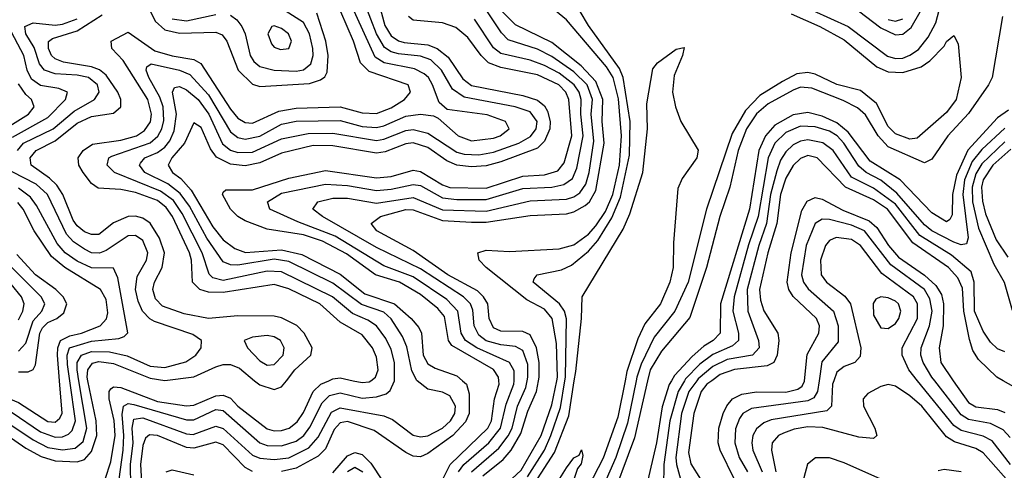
# Model space of a CAD drawing. Header units: inches. Extents: x 990535 to 1117859, y 769386 to 892122.
# Tile 175 of 256: x 1024153 to 1026848, y 859755 to 860988. Entities that reach past the tile are written whole.
import ezdxf

# ---------------------------------------------------------------- set-up
doc = ezdxf.new("R2010")
doc.units = ezdxf.units.IN
doc.header["$MEASUREMENT"] = 0
doc.layers.add('B0825', color=7, linetype='Continuous')
doc.layers.add('B0826', color=7, linetype='Continuous')

msp = doc.modelspace()

# ---------------------------------------------------------------- linework, layer by layer
at = {"layer": 'B0825', "color": 5}
for points, elevation in [([(1023974.8, 860000), (1024017.5, 859957.5), (1024132.7, 859912.7), (1024210, 859860.1), (1024250, 859845.7), (1024270, 859846.3), (1024286.8, 859853.2), (1024296.8, 859863.2), (1024305.5, 859890), (1024290.1, 860000)], 2560), ([(1024024.8, 860000), (1024030, 859993.7), (1024044.1, 859984.1), (1024150, 859939.8), (1024230, 859888), (1024250, 859886.6), (1024263.1, 859896.9), (1024269.3, 859910.7), (1024262.3, 860000)], 2580), ([(1024110, 859857.3), (1024170, 859815.1), (1024212, 859792), (1024250, 859780.8), (1024310, 859777.3), (1024330, 859784.3), (1024350, 859805.6), (1024363.8, 859850), (1024362.6, 859890), (1024339.6, 860000)], 2520), ([(1024110, 859891.4), (1024190, 859837.6), (1024230, 859817.3), (1024270, 859810.4), (1024304.9, 859815.1), (1024326.4, 859833.6), (1024336.4, 859870), (1024315.1, 860000)], 2540), ([(1024386.8, 859730), (1024402.3, 859777.7), (1024414, 859850), (1024411.2, 859891.2), (1024397.8, 859950), (1024398.1, 859970), (1024402.6, 859977.4), (1024410, 859983.1), (1024430, 859981.2), (1024530, 859942.5), (1024610, 859931.3), (1024630, 859932.5), (1024690, 859958.3), (1024710, 859960), (1024730, 859951.8), (1024750.2, 859930.2), (1024830, 859868.5), (1024850, 859862.3), (1024870, 859863.4), (1024890.4, 859869.6), (1024912.9, 859887.1), (1024930, 859912.4), (1024956.3, 859970), (1024976.9, 859990), (1024999.3, 860000)], 2480), ([(1024425.3, 859730), (1024435.8, 859810), (1024438, 859850), (1024433.1, 859906.9), (1024437.5, 859930), (1024450, 859937.6), (1024465.2, 859934.8), (1024610, 859892.4), (1024630, 859892.3), (1024690, 859921.1), (1024710, 859918.1), (1024810, 859829.4), (1024830, 859822.2), (1024870, 859821.7), (1024910, 859834.6), (1024930.5, 859849.5), (1024947.2, 859872.8), (1024980.7, 859939.3), (1025000.9, 859959.1), (1025030, 859966.7), (1025090, 859951.9), (1025130, 859955.5), (1025155.7, 859964.3), (1025166.9, 859973.1), (1025178.6, 860000)], 2460), ([(1024456.8, 859710), (1024456.7, 859770), (1024463.7, 859830), (1024461.1, 859870), (1024465.7, 859894.3), (1024490, 859897.8), (1024610, 859854), (1024627.8, 859852.2), (1024690, 859875.7), (1024710, 859868.8), (1024790, 859796.1), (1024810, 859787.5), (1024850, 859784.2), (1024890, 859789), (1024944.2, 859815.8), (1024970, 859845.1), (1025006.7, 859913.3), (1025030, 859925.6), (1025150, 859903.9), (1025173.6, 859893.6), (1025230, 859850.7), (1025250, 859846.4), (1025270, 859848.8), (1025309.9, 859870), (1025332, 859890), (1025343.8, 859910), (1025345.9, 859930), (1025330, 859958.2), (1025310, 859968.8), (1025270, 859976.8), (1025240.8, 860000)], 2440), ([(1024796, 860000), (1024810, 859988.5), (1024850, 859975.4), (1024870, 859983.4), (1024883, 860000)], 2520), ([(1025364.7, 860000), (1025375.7, 859990), (1025383.5, 859963.5), (1025383.1, 859910), (1025372.9, 859887.1), (1025338.3, 859850), (1025270, 859800.3), (1025250, 859791.6), (1025230, 859793.2), (1025210, 859803), (1025123.4, 859863.4), (1025050, 859888.1), (1025030, 859884.5), (1025014, 859866), (1024990, 859813.7), (1024970, 859793.3), (1024910, 859760.7), (1024870, 859751.1)], 2420), ([(1025065.6, 860000), (1025090, 859994.6), (1025110, 859996.6), (1025114.4, 860000)], 2480), ([(1025304.3, 859715.7), (1025330.9, 859770), (1025434.4, 859870), (1025444.5, 859890), (1025452.9, 859950), (1025465.6, 859990), (1025464.8, 860000)], 2380), ([(1025354, 859750), (1025368.8, 859770), (1025437.3, 859830), (1025468.8, 859870), (1025484.3, 859935.7), (1025506, 859990), (1025506.2, 860000)], 2360), ([(1025389.6, 859750.4), (1025464.7, 859815.3), (1025490, 859849), (1025500.7, 859870), (1025516.1, 859930), (1025538.4, 859981.6), (1025542.1, 860000)], 2340), ([(1025420.4, 859739.6), (1025476, 859784), (1025498.5, 859810), (1025524.8, 859855.2), (1025543.8, 859916.2), (1025568, 859970), (1025573.3, 860000)], 2320), ([(1025473.9, 859706.1), (1025525.3, 859754.7), (1025580.2, 859850), (1025610, 859934), (1025623.3, 860000)], 2280), ([(1025543.3, 859736.7), (1025589.7, 859810), (1025607.2, 859850), (1025633.3, 859926.7), (1025645.3, 860000)], 2260), ([(1025562, 859718), (1025616.7, 859803.3), (1025656.2, 859903.8), (1025671.1, 860000)], 2240), ([(1025810.2, 860000), (1025790, 859899.9), (1025750, 859788.2), (1025641.8, 859578.2)], 2240), ([(1025840.3, 860000), (1025816.7, 859883.3), (1025785.1, 859790), (1025679.9, 859550)], 2260), ([(1025871.8, 860000), (1025836.2, 859843.8), (1025764.2, 859650)], 2280), ([(1025936.8, 860000), (1025930.5, 859989.5), (1025911.9, 859928.1), (1025896.4, 859830), (1025868.4, 859711.6)], 2320), ([(1025972.6, 860000), (1025955.1, 859970), (1025932.3, 859890), (1025916.6, 859770), (1025915.7, 859710)], 2340), ([(1026006.4, 860000), (1025985, 859970), (1025965, 859910), (1025949.3, 859790), (1025950.6, 859770), (1025967.5, 859710)], 2360), ([(1026047.3, 860000), (1026033.8, 859990), (1026018, 859970), (1025998, 859910), (1025983.5, 859803.5), (1025990, 859772.3), (1026016.7, 859730)], 2380), ([(1026109.3, 859729.3), (1026070, 859810), (1026065.3, 859830), (1026066.9, 859870), (1026078.7, 859910), (1026088.5, 859931.5), (1026104.1, 859950), (1026130, 859963.4), (1026170, 859969), (1026250, 859968.7), (1026283.3, 859976.7), (1026295.3, 859984.7), (1026301.1, 859998.9), (1026301.2, 860000)], 2420), ([(1026341.4, 860000), (1026337.2, 859970), (1026326.9, 859953.1), (1026310, 859944.6), (1026155.8, 859924.2), (1026132.3, 859910), (1026123.6, 859896.4), (1026112, 859868), (1026110.1, 859829.9), (1026122.7, 859790), (1026145, 859750)], 2440), ([(1026381.5, 860000), (1026378, 859990), (1026375.4, 859930), (1026362.7, 859917.3), (1026210, 859892.5), (1026190, 859884.4), (1026170, 859867.9), (1026160.2, 859850), (1026157, 859830), (1026160.2, 859810), (1026185, 859750)], 2460), ([(1026880.6, 859700.6), (1026790, 859802.5), (1026770, 859814.4), (1026712.1, 859832.1), (1026690, 859846.1), (1026622.4, 859930), (1026590, 859958.9), (1026550, 859985), (1026530, 859989.4), (1026510, 859983.6), (1026474.7, 859965.3), (1026461.4, 859950), (1026462.5, 859930), (1026493.6, 859870), (1026499.4, 859850), (1026490, 859841.5), (1026450, 859845.6), (1026351.8, 859871.8), (1026310, 859873.3), (1026272.8, 859867.2), (1026243.5, 859856.5), (1026230.3, 859849.7), (1026212.6, 859830), (1026210.6, 859810), (1026223, 859750)], 2480), ([(1026865.3, 859770), (1026814.9, 859834.9), (1026790, 859847.9), (1026730, 859863.4), (1026710, 859877.4), (1026611, 860000)], 2460), ([(1026864, 859844), (1026845.2, 859865.2), (1026810, 859882.7), (1026750, 859893.4), (1026730, 859906.2), (1026657.7, 860000)], 2440), ([(1026708.6, 860000), (1026750, 859939.8), (1026770, 859928), (1026830, 859920.7), (1026850, 859913)], 2420), ([(1027083.1, 860000), (1027092.9, 859990), (1027050, 859959.4), (1026990, 859897.3), (1026970, 859898.7), (1026918.4, 859958.4), (1026845.2, 860000)], 2380), ([(1024790, 859751.2), (1024770, 859761.9), (1024710, 859824.6), (1024690, 859831.8), (1024630, 859814.8), (1024610, 859817.1), (1024530, 859849.7), (1024508.3, 859851.7), (1024497.5, 859842.5), (1024490, 859822.6), (1024483.3, 859770), (1024488.1, 859690)], 2420), ([(1025010, 859747.3), (1025050, 859794.5), (1025070, 859803.5), (1025090, 859797.4), (1025114.4, 859774.4), (1025177.6, 859677.6)], 2380), ([(1025622.6, 859717.4), (1025650, 859761.7), (1025670, 859788.9), (1025684.1, 859795.9), (1025690.4, 859810.4), (1025694.9, 859794.9), (1025690, 859772.3), (1025680.1, 859759.9), (1025670, 859729)], 2220), ([(1026510, 859730.4), (1026410, 859775.4), (1026370, 859788.6), (1026331, 859789), (1026309.1, 859770.9), (1026292.8, 859710)], 2520), ([(1024553.9, 859750), (1024570, 859755.6), (1024630, 859742.1)], 2380), ([(1025050, 859751.3), (1025070, 859763.4), (1025092, 859750)], 2360), ([(1026729.8, 859750), (1026683.2, 859756.8), (1026666.9, 859753.1)], 2520)]:
    msp.add_lwpolyline(points, dxfattribs=dict(at, elevation=elevation))
at = {"layer": 'B0826', "color": 5}
for points, elevation in [([(1025573.3, 860000), (1025575, 860010), (1025574.7, 860050), (1025567.3, 860090), (1025550, 860125.2), (1025530, 860134.4), (1025470, 860135.4), (1025450, 860144.3), (1025438.3, 860170), (1025434.3, 860210), (1025422.9, 860230), (1025405.9, 860245.9), (1025324.9, 860290), (1025230, 860356), (1025130.4, 860410), (1025114.7, 860430), (1025140.7, 860450), (1025210, 860468.8), (1025230, 860468.1), (1025310, 860438.8), (1025390, 860433.6), (1025430, 860434.1), (1025550, 860452.3), (1025650, 860457.2), (1025670, 860462.3), (1025700.6, 860479.4), (1025712.4, 860490), (1025730, 860520.9), (1025752.7, 860650), (1025747.7, 860710), (1025748.8, 860770), (1025730, 860819.5), (1025690, 860862.5), (1025610, 860925.9), (1025510, 860974.4), (1025414.8, 861070)], 2320), ([(1024490, 861054.3), (1024524.2, 860984.2), (1024550, 860961), (1024590, 860951.4), (1024690, 860954.6), (1024707, 860947), (1024720.4, 860930), (1024750.7, 860850.7), (1024790, 860812.1), (1024810, 860805.9), (1024946.7, 860813.3), (1024976.6, 860823.4), (1024988.2, 860831.8), (1024994.9, 860845.1), (1024997.8, 860890), (1024991.1, 860930), (1024966, 861006)], 2520), ([(1024730, 861000.6), (1024747.7, 860987.7), (1024761.5, 860970), (1024770.3, 860950), (1024784.2, 860890), (1024794.1, 860874.1), (1024810, 860860.7), (1024850, 860850.5), (1024910, 860847.5), (1024930, 860851.4), (1024950, 860868), (1024956, 860890), (1024955.5, 860910), (1024946, 860950), (1024930, 860980.5), (1024850, 861032.3)], 2540), ([(1025645.3, 860000), (1025646.9, 860010), (1025649.5, 860169.5), (1025644.2, 860190), (1025630.4, 860210.4), (1025558.7, 860270), (1025560.9, 860279.1), (1025569.6, 860290), (1025636.2, 860303.8), (1025663.5, 860316.5), (1025710, 860354.4), (1025735.9, 860384.1), (1025773.7, 860446.3), (1025797.3, 860502.7), (1025822.2, 860617.8), (1025824.1, 860710), (1025805.1, 860830), (1025794.4, 860854.4), (1025710, 860972.8), (1025664.5, 861050)], 2260), ([(1026275.5, 861035.5), (1026420.8, 860970), (1026528.4, 860888.4), (1026550, 860882.3), (1026570, 860883.5), (1026590, 860890.9), (1026613, 860907), (1026639.6, 860940.4), (1026660.4, 860979.6), (1026679, 861050)], 2280), ([(1025114.4, 860000), (1025127.4, 860010), (1025134.7, 860030), (1025130, 860064.4), (1025119, 860090), (1025090, 860125.6), (1025030, 860160.3), (1024974.6, 860210), (1024890, 860251.2), (1024850, 860263.7), (1024710, 860241.2), (1024670, 860242.8), (1024646, 860250), (1024625.9, 860270), (1024623.4, 860330), (1024617.9, 860350), (1024571.2, 860450), (1024554.4, 860474.4), (1024530, 860493.6), (1024470, 860515.6), (1024430, 860523.5), (1024367.4, 860527.4), (1024350, 860539.6), (1024326.6, 860570), (1024315, 860590), (1024313.4, 860610), (1024326.9, 860630), (1024352.6, 860647.4), (1024430, 860658.6), (1024473, 860670), (1024495, 860685), (1024510.8, 860709.2), (1024514.1, 860730), (1024504, 860770), (1024436.5, 860876.5), (1024404.8, 860910), (1024403.2, 860930), (1024450, 860954.1), (1024523.2, 860903.2), (1024570, 860889.2), (1024630, 860879.5), (1024648.6, 860868.6), (1024730, 860743.5), (1024750, 860718.7), (1024770, 860706.6), (1024790, 860705.2), (1024862.1, 860737.9), (1024910, 860746.2), (1025030, 860750), (1025090, 860733.7), (1025130, 860732), (1025170, 860747.2), (1025206.4, 860770), (1025223.2, 860790), (1025216.4, 860810), (1025110, 860846.3), (1025086, 860870), (1025066.6, 860930), (1025032, 861010)], 2480), ([(1025178.6, 860000), (1025179, 860001), (1025179.1, 860050), (1025170, 860085), (1025155.4, 860115.4), (1025129.6, 860150), (1025105.8, 860165.8), (1025063.9, 860183.9), (1025009.6, 860230), (1024870, 860298.1), (1024830, 860299.6), (1024710, 860274.6), (1024682, 860282), (1024671.2, 860291.2), (1024652.2, 860350), (1024597.7, 860457.7), (1024573.6, 860493.6), (1024538.5, 860518.5), (1024412.8, 860570), (1024392.3, 860590), (1024397.3, 860610), (1024405.5, 860614.5), (1024510, 860650.9), (1024530.7, 860669.3), (1024541.9, 860690), (1024547.2, 860712.8), (1024545.6, 860750), (1024536.2, 860776.2), (1024506.8, 860830), (1024499.1, 860850), (1024501, 860859), (1024512.8, 860867.2), (1024590.6, 860850.6), (1024618.4, 860838.4), (1024670, 860782.5), (1024730, 860681.2), (1024750, 860666.3), (1024770, 860661.2), (1024810, 860669.5), (1024870, 860702.4), (1024910, 860710.2), (1025030, 860712.1), (1025090, 860696.1), (1025130, 860693.6), (1025150, 860698), (1025210, 860724.2), (1025249.8, 860729.8), (1025285.4, 860725.4), (1025298.7, 860718.7), (1025352.8, 860670), (1025390, 860656.7), (1025450, 860663.8), (1025468.5, 860670), (1025492.6, 860690), (1025482.7, 860710), (1025432.4, 860727.6), (1025323, 860743), (1025301.5, 860761.5), (1025282.9, 860810), (1025272, 860830), (1025260.5, 860840.5), (1025233.5, 860853.5), (1025150.4, 860870.4), (1025126.1, 860886.1), (1025063.3, 861023.3)], 2460), ([(1025240.8, 860000), (1025240.4, 860000.4), (1025226.7, 860026.7), (1025212.4, 860092.4), (1025201.3, 860121.3), (1025170, 860169.6), (1025150, 860187.4), (1025088.3, 860208.3), (1025010, 860266.9), (1024890, 860326), (1024850, 860332.8), (1024750, 860316.6), (1024730, 860317.5), (1024710, 860325.7), (1024665, 860390), (1024617.7, 860477.7), (1024592.4, 860512.4), (1024558.7, 860538.7), (1024496, 860570), (1024480.5, 860590), (1024484.1, 860595.9), (1024495.5, 860610), (1024530, 860624.9), (1024550, 860639.8), (1024563.6, 860656.4), (1024576.2, 860683.8), (1024582.1, 860730), (1024571.3, 860790), (1024577.2, 860802.8), (1024590, 860805.8), (1024610, 860796.6), (1024641.3, 860770), (1024671, 860730), (1024708.4, 860648.4), (1024730, 860631), (1024750, 860624.8), (1024790, 860625.9), (1024870, 860662.5), (1024943, 860677), (1025010, 860677.9), (1025130, 860657.9), (1025150, 860661.3), (1025210, 860685.2), (1025230, 860687.9), (1025270, 860677.5), (1025350, 860626.1), (1025370, 860619.9), (1025410, 860618.4), (1025450, 860625.5), (1025519.1, 860650), (1025551.6, 860668.4), (1025566.8, 860690), (1025569.4, 860710), (1025550, 860736), (1025509.5, 860749.5), (1025370, 860776.2), (1025337.9, 860797.9), (1025307.8, 860850), (1025278.4, 860878.4), (1025250, 860888.3), (1025190, 860894.6), (1025170, 860900.4), (1025152, 860912), (1025129.3, 860949.3), (1025098.9, 861030)], 2440), ([(1025136.7, 861030), (1025152.4, 860972.4), (1025170, 860943.9), (1025190, 860930.2), (1025205.8, 860925.8), (1025270, 860919.9), (1025295.4, 860910), (1025326.2, 860886.2), (1025366.4, 860826.4), (1025390, 860808), (1025530, 860780.5), (1025570, 860768.1), (1025590, 860752.8), (1025597.9, 860737.9), (1025605, 860710), (1025603.9, 860690), (1025590, 860655.7), (1025570, 860636.9), (1025470, 860599.1), (1025430, 860588.5), (1025390, 860585.9), (1025350, 860590), (1025322.4, 860602.4), (1025270, 860638.8), (1025230, 860650.9), (1025210, 860648.6), (1025153.2, 860626.8), (1025130, 860623.4), (1025010, 860643.5), (1024956.4, 860643.6), (1024870, 860622.7), (1024810, 860596.5), (1024770, 860588), (1024730, 860592.6), (1024692.1, 860612.1), (1024675.1, 860635.1), (1024650, 860693.3), (1024630, 860706), (1024604.1, 860650), (1024569.9, 860610), (1024559.5, 860590), (1024570.9, 860570), (1024593.7, 860553.7), (1024622, 860522), (1024681.4, 860421.4), (1024710, 860386), (1024741.8, 860361.8), (1024771.3, 860351.3), (1024870, 860358.5), (1024925.6, 860345.6), (1025030, 860291.4), (1025098, 860238), (1025179, 860210), (1025224.9, 860170), (1025245.7, 860145.7), (1025252.6, 860130), (1025257.5, 860070), (1025270, 860046.1), (1025290, 860034.1), (1025350, 860013.3), (1025364.7, 860000)], 2420), ([(1025542.1, 860000), (1025544.2, 860010), (1025544, 860044), (1025530, 860082.8), (1025510, 860094), (1025470, 860098), (1025430, 860109.3), (1025410, 860124.2), (1025397.3, 860150), (1025393.5, 860193.5), (1025386.6, 860210), (1025367.7, 860230), (1025250, 860306.4), (1025130, 860364.4), (1024981.8, 860450), (1024955.7, 860470), (1024968.9, 860490), (1025010, 860499.7), (1025050, 860499.8), (1025130, 860486.1), (1025230, 860501.3), (1025310, 860468.1), (1025430, 860464.3), (1025550, 860492.5), (1025650, 860497.2), (1025670, 860503.2), (1025686.1, 860513.9), (1025702.3, 860537.7), (1025711.5, 860570), (1025724.3, 860655.7), (1025717.5, 860730), (1025721.2, 860770), (1025706.4, 860810), (1025670, 860845.9), (1025610, 860887.3), (1025570, 860907.4), (1025490, 860933.5), (1025472.3, 860952.3), (1025433.7, 861010)], 2340), ([(1025623.3, 860000), (1025625.3, 860010), (1025622, 860102), (1025610.8, 860170), (1025590, 860196), (1025541.5, 860221.5), (1025429.6, 860310), (1025410.4, 860330), (1025407, 860350), (1025430, 860357.3), (1025493.3, 860353.3), (1025630, 860360.6), (1025670, 860372.2), (1025710, 860401.2), (1025730, 860423.6), (1025756.5, 860463.5), (1025776.2, 860510), (1025794.6, 860590), (1025800.4, 860670), (1025792.1, 860772.1), (1025777.8, 860830), (1025759.1, 860859.1), (1025650, 860987.8), (1025610, 861020.8)], 2280), ([(1026264.6, 861004.6), (1026343.3, 860970), (1026410, 860933.4), (1026499.5, 860859.5), (1026530, 860845.5), (1026570, 860843.7), (1026620.3, 860859.7), (1026644.3, 860875.7), (1026683.7, 860916.3), (1026690, 860928.8), (1026710, 860944.9), (1026722.3, 860922.3), (1026730.1, 860830), (1026716.8, 860770), (1026690, 860734.3), (1026610, 860664), (1026590, 860661.7), (1026550, 860675.5), (1026530, 860696.2), (1026498.6, 860758.6), (1026454.3, 860794.3), (1026390, 860810.8), (1026330, 860838.9), (1026310, 860843.7), (1026279.9, 860840.1), (1026240.8, 860819.2), (1026179.4, 860780.6), (1026139.8, 860740.2), (1026103.2, 860676.8), (1026033, 860470), (1025982.6, 860270), (1025946, 860190), (1025890, 860119), (1025854.4, 860045.6), (1025842.3, 860010), (1025840.3, 860000)], 2260), ([(1026430, 861027.7), (1026510, 860966.5), (1026550, 860947), (1026570, 860949.1), (1026592.9, 860967.1), (1026618.3, 861010)], 2320), ([(1024146.8, 860630), (1024163.6, 860650), (1024244.3, 860690), (1024301.9, 860738.1), (1024357.5, 860770), (1024370.8, 860790), (1024365.6, 860810), (1024341.6, 860830), (1024310, 860836.8), (1024250, 860839.9), (1024220.6, 860850), (1024207.2, 860867.2), (1024192.3, 860912.3), (1024170, 860950), (1024166.9, 860970), (1024190, 860979.7), (1024250, 860973.8), (1024270, 860976.2), (1024310, 860990.8)], 2540), ([(1024883, 860000), (1024906.5, 860030), (1024949.9, 860070), (1024953.7, 860090), (1024932.1, 860130), (1024911.2, 860151.2), (1024870, 860172.3), (1024850, 860176.7), (1024750, 860177.8), (1024670, 860170), (1024602.8, 860182.8), (1024544.3, 860204.3), (1024524.5, 860224.5), (1024517.6, 860250), (1024522.4, 860270), (1024543, 860310), (1024549.5, 860350), (1024535.8, 860390), (1024510, 860430.9), (1024490, 860445.3), (1024470, 860450.7), (1024450, 860449.5), (1024410, 860432.5), (1024370, 860400.5), (1024350, 860399.9), (1024330, 860407.8), (1024310, 860423.8), (1024299.5, 860439.5), (1024271.2, 860510), (1024254.9, 860534.9), (1024234.8, 860554.8), (1024184.7, 860590), (1024181.8, 860610), (1024197.7, 860630), (1024250, 860657.2), (1024310, 860704.8), (1024350, 860723.2), (1024410, 860732.7), (1024430.1, 860749.9), (1024429.4, 860770), (1024421.4, 860790), (1024390, 860836.9), (1024371.5, 860851.5), (1024350, 860859.8), (1024272.6, 860872.6), (1024250, 860881.2), (1024240.5, 860890), (1024231.7, 860910), (1024231.6, 860928.4), (1024243, 860937), (1024310, 860957.9), (1024378.5, 861001.5)], 2520), ([(1024570, 860990.9), (1024610, 860985.3), (1024690, 861003.1)], 2540), ([(1025464.8, 860000), (1025464, 860010), (1025450.2, 860030.2), (1025336.1, 860096.1), (1025327.2, 860110), (1025315.5, 860175.5), (1025298, 860198), (1025250, 860236), (1025192.8, 860270), (1025127.4, 860290), (1025047.7, 860347.7), (1024982.1, 860382.1), (1024930, 860399.4), (1024830, 860414.6), (1024770, 860438), (1024749.8, 860449.8), (1024729.6, 860469.6), (1024708.6, 860510), (1024710, 860516.1), (1024717.7, 860522.3), (1024790, 860522.3), (1024890, 860554.2), (1024990, 860575.6), (1025130, 860555.7), (1025170, 860559), (1025230, 860576.3), (1025250, 860573), (1025310, 860536), (1025330, 860529.4), (1025430, 860527.3), (1025530, 860560.3), (1025590, 860563.6), (1025625.6, 860574.4), (1025643.7, 860596.3), (1025664.7, 860670), (1025656.1, 860770), (1025647.6, 860790), (1025628.4, 860810), (1025570, 860837.1), (1025470, 860857.3), (1025436.5, 860870), (1025416.1, 860890), (1025379.7, 860939.7), (1025347.3, 860967.3), (1025310, 860979.5), (1025230, 860987.4), (1025217.2, 860997.2)], 2380), ([(1025506.2, 860000), (1025506.8, 860026.8), (1025493.7, 860050), (1025404, 860090), (1025373.2, 860110), (1025361.3, 860130), (1025352.7, 860190), (1025321.9, 860221.9), (1025230, 860284.3), (1025150, 860314.7), (1025016.1, 860396.1), (1024914.7, 860434.7), (1024837.8, 860470), (1024831.2, 860490), (1024870, 860513), (1024990, 860537.7), (1025050, 860534.6), (1025130, 860520.7), (1025170, 860524), (1025230, 860537.3), (1025250, 860534.1), (1025310, 860501), (1025350, 860496.1), (1025430, 860496.1), (1025530, 860526.6), (1025610, 860529.9), (1025642.8, 860537.2), (1025666.6, 860553.4), (1025678.5, 860581.5), (1025695.3, 860670), (1025688.6, 860730), (1025689.6, 860770), (1025684.6, 860790), (1025670.7, 860810), (1025630, 860842), (1025590, 860862.9), (1025550, 860877.5), (1025470, 860896), (1025450, 860911.7), (1025397.6, 860990)], 2360), ([(1026843.1, 860996.9), (1026814.8, 860830), (1026805, 860810), (1026750, 860731.7), (1026693.2, 860670), (1026650, 860606.2), (1026630, 860596.8), (1026530, 860640.6), (1026502.8, 860670), (1026467.8, 860727.8), (1026446.7, 860746.7), (1026407.2, 860767.2), (1026321, 860801), (1026290, 860803.3), (1026270, 860795.8), (1026201.8, 860758.2), (1026169.7, 860730.3), (1026142.5, 860690), (1026119.4, 860630), (1026096.5, 860530), (1026069.4, 860450), (1026032.6, 860310), (1025987.2, 860172.8), (1025910, 860080.8), (1025878.7, 860030), (1025871.8, 860000)], 2280), ([(1026530, 860988.9), (1026550, 860984.2), (1026570, 860991)], 2340), ([(1024133.1, 860666.9), (1024230, 860720.6), (1024278.7, 860770), (1024284.1, 860790), (1024260, 860800), (1024210, 860808.3), (1024185.2, 860825.2), (1024173.1, 860850), (1024164.6, 860890), (1024122.2, 860970)], 2560), ([(1025671.1, 860000), (1025675, 860025), (1025690.6, 860170.6), (1025692.5, 860230), (1025805.2, 860414.8), (1025823.3, 860456.7), (1025858.3, 860570), (1025871.4, 860690), (1025870, 860758), (1025886.1, 860853.9), (1025898.7, 860870), (1025950, 860907.7), (1025972.3, 860912.3), (1025967.7, 860890), (1025944.2, 860835.8), (1025940.2, 860790), (1025947.8, 860750), (1025963.1, 860710), (1026010, 860631.3), (1026006.7, 860610), (1025966.5, 860553.5), (1025954.1, 860525.9), (1025942.8, 860377.2), (1025942.1, 860310), (1025932.9, 860270), (1025906.8, 860210), (1025864.6, 860155.4), (1025845.3, 860114.7), (1025815.2, 860024.8), (1025810.2, 860000)], 2240), ([(1024111.5, 860688.5), (1024177.1, 860730), (1024192.7, 860750), (1024185.5, 860770), (1024170, 860783.5), (1024150, 860813)], 2580), ([(1026859.5, 860740.5), (1026830, 860719.5), (1026748.5, 860631.5), (1026717.2, 860562.8), (1026706.4, 860510), (1026705.5, 860454.5), (1026698.8, 860441.2), (1026690, 860435.1), (1026650, 860459.5), (1026562.7, 860550), (1026481.4, 860601.4), (1026420.7, 860680.7), (1026390, 860705.9), (1026350, 860724.6), (1026310, 860734.2), (1026270, 860728.2), (1026220.4, 860699.6), (1026194.6, 860670), (1026176.6, 860630), (1026150.5, 860470), (1026070.9, 860210), (1026070.1, 860130), (1026051.2, 860110), (1026025.3, 860094.7), (1025993.6, 860066.4), (1025945.5, 860014.5), (1025936.8, 860000)], 2320), ([(1026850, 860691.6), (1026786.6, 860633.4), (1026760.1, 860599.9), (1026739.6, 860550), (1026734.4, 860510), (1026749.1, 860390.9), (1026745, 860375), (1026730, 860372.4), (1026710, 860379.2), (1026650, 860410.2), (1026630, 860426.8), (1026553.7, 860513.7), (1026510, 860548.6), (1026470.1, 860570.1), (1026450, 860587), (1026408.9, 860650), (1026390.4, 860670.4), (1026370, 860682.9), (1026330, 860695.5), (1026290, 860696.8), (1026250, 860679.8), (1026219.8, 860650), (1026202.1, 860610), (1026174.7, 860450), (1026148, 860372), (1026108.9, 860230), (1026105, 860190), (1026120.2, 860130), (1026120.9, 860110), (1026104.4, 860095.6), (1026050, 860071.2), (1026014.7, 860045.3), (1025975.3, 860004.7), (1025972.6, 860000)], 2340), ([(1026850, 860078.7), (1026830, 860087.1), (1026810, 860105.8), (1026790, 860135.8), (1026766.7, 860190), (1026765.5, 860270), (1026757.6, 860297.6), (1026703.4, 860343.4), (1026617.3, 860397.3), (1026550, 860483.2), (1026490, 860527.5), (1026430, 860557), (1026379.6, 860630), (1026351.4, 860651.4), (1026310, 860659.7), (1026290, 860656.2), (1026270, 860645.9), (1026250, 860627), (1026235.8, 860604.2), (1026225.2, 860574.8), (1026208.6, 860510), (1026197.5, 860430), (1026176.4, 860370), (1026144.2, 860250), (1026145.9, 860190), (1026175.1, 860110), (1026176.8, 860090), (1026159.2, 860070), (1026090, 860057.6), (1026050, 860038.6), (1026010, 860005.1), (1026006.4, 860000)], 2360), ([(1026850, 860654.4), (1026786.3, 860593.7), (1026770, 860566.7), (1026759.8, 860530), (1026761.4, 860490), (1026777.6, 860417.6), (1026819.3, 860319.3), (1026847.8, 860270), (1026870, 860192.9)], 2360), ([(1026866.1, 860633.9), (1026816.6, 860590), (1026790, 860550.2), (1026785.7, 860530), (1026788.1, 860491.9), (1026796.4, 860456.4), (1026825.9, 860385.9), (1026857.9, 860337.9)], 2380), ([(1026845.2, 860000), (1026827.6, 860010), (1026777.8, 860057.8), (1026762.4, 860082.4), (1026752.5, 860112.5), (1026737.4, 860190), (1026733.6, 860253.6), (1026721.2, 860281.2), (1026695.8, 860310), (1026597.6, 860377.6), (1026528.5, 860470), (1026490, 860495.6), (1026413.8, 860530), (1026335.7, 860610), (1026310, 860616.2), (1026290, 860608.6), (1026270, 860589.6), (1026250, 860554.4), (1026235.6, 860510), (1026225.8, 860430), (1026201.1, 860350), (1026177.8, 860250), (1026180.5, 860220.5), (1026190, 860191.2), (1026228.1, 860130), (1026230.8, 860110), (1026226, 860070), (1026217.2, 860050), (1026199.2, 860040.8), (1026110, 860030.8), (1026070, 860016.8), (1026047.3, 860000)], 2380), ([(1024315.1, 860000), (1024310.3, 860029.7), (1024310.5, 860050), (1024322.4, 860070), (1024350, 860080), (1024399.1, 860079.1), (1024447.6, 860067.6), (1024510, 860040), (1024550, 860035.6), (1024608.2, 860051.8), (1024635.5, 860070), (1024649.9, 860090), (1024650.7, 860110), (1024626.8, 860126.8), (1024522, 860162), (1024509, 860169), (1024489.1, 860190), (1024477.3, 860217.3), (1024470.2, 860250), (1024474.7, 860285.3), (1024499.9, 860330), (1024503.6, 860350), (1024490, 860383.7), (1024470, 860397.7), (1024450, 860396.9), (1024390, 860356), (1024371.3, 860348.7), (1024350, 860349.7), (1024330, 860359.7), (1024300.2, 860380.2), (1024281.3, 860401.3), (1024229.1, 860510), (1024197.8, 860537.8), (1024132.3, 860572.3)], 2540), ([(1024290.1, 860000), (1024283.9, 860043.9), (1024283.1, 860070), (1024289.2, 860090), (1024350, 860108.6), (1024424.7, 860115.3), (1024439, 860121), (1024449, 860131), (1024421.5, 860281.5), (1024410, 860307.8), (1024350, 860308.8), (1024310, 860327.3), (1024277.3, 860350), (1024255.7, 860375.7), (1024199.3, 860479.3), (1024182.2, 860502.2), (1024150, 860526.9)], 2560), ([(1026301.2, 860000), (1026308.8, 860071.2), (1026340.1, 860130), (1026342.4, 860150), (1026334.3, 860170), (1026270.5, 860230.5), (1026258.3, 860250), (1026253.6, 860270), (1026264.9, 860350), (1026294.4, 860465.6), (1026308.4, 860491.6), (1026330, 860501.5), (1026350, 860497), (1026406.6, 860466.6), (1026478.1, 860438.1), (1026499.4, 860419.4), (1026531, 860370), (1026558.5, 860338.5), (1026630, 860288.9), (1026661, 860261), (1026675.9, 860235.9), (1026682, 860210), (1026681.1, 860150), (1026670.2, 860090), (1026674.1, 860050), (1026708.6, 860000)], 2420), ([(1024262.3, 860000), (1024256.9, 860070), (1024257, 860090), (1024264.6, 860110), (1024290, 860122.6), (1024322.5, 860130), (1024373.3, 860150), (1024390.9, 860169.1), (1024394.2, 860185.8), (1024390, 860222.2), (1024374.1, 860250), (1024276.8, 860310), (1024240, 860340), (1024192.8, 860410), (1024162.2, 860470), (1024147.9, 860487.9)], 2580), ([(1026657.7, 860000), (1026650, 860010), (1026625.8, 860050), (1026620, 860070), (1026620.2, 860090), (1026643.8, 860150), (1026650.3, 860190), (1026644.4, 860224.4), (1026629.6, 860249.6), (1026537.6, 860317.6), (1026465.4, 860410), (1026430, 860425.5), (1026370, 860441.3), (1026350, 860442.1), (1026330, 860430.3), (1026305.8, 860370), (1026293.2, 860290), (1026298.4, 860270), (1026311.2, 860251.2), (1026380.5, 860190), (1026393.8, 860150), (1026393.3, 860106.7), (1026348.5, 860051.5), (1026341.4, 860000)], 2440), ([(1026611, 860000), (1026586.8, 860030), (1026568.3, 860070), (1026568.4, 860090), (1026610.2, 860170), (1026610.8, 860210), (1026599.8, 860230), (1026513.3, 860293.3), (1026454.6, 860370), (1026430, 860386.4), (1026388.1, 860391.9), (1026370, 860383.7), (1026358.6, 860370), (1026344.9, 860330), (1026346.8, 860290), (1026361.3, 860270), (1026411.4, 860231.4), (1026427.4, 860210), (1026455.8, 860090), (1026453.8, 860066.2), (1026439.3, 860050), (1026410, 860038.5), (1026390, 860023.6), (1026381.5, 860000)], 2460), ([(1024150, 860080.9), (1024170, 860102.3), (1024190, 860164.3), (1024213.8, 860190), (1024221.9, 860210), (1024211.8, 860230), (1024110.8, 860330.8)], 2640), ([(1024150, 860024.2), (1024176, 860024), (1024190, 860030.6), (1024196.4, 860043.6), (1024207.8, 860130), (1024215.1, 860144.9), (1024230, 860159), (1024254.3, 860170), (1024274.2, 860185.8), (1024282.1, 860210), (1024271.9, 860230), (1024252.3, 860250), (1024196.7, 860290), (1024145.5, 860345.5)], 2620), ([(1024150, 860166.6), (1024161.7, 860190), (1024165.1, 860210), (1024157.7, 860230), (1024130, 860264.3)], 2660), ([(1024339.6, 860000), (1024337.5, 860010), (1024339.2, 860030), (1024352.1, 860047.9), (1024370, 860052.4), (1024410, 860047.3), (1024510, 860006.7), (1024550, 860000.8), (1024629.6, 860010.4), (1024690, 860038.1), (1024710, 860044.4), (1024730, 860044.6), (1024754.3, 860034.3), (1024796, 860000)], 2520), ([(1024999.3, 860000), (1025010, 860004.8), (1025030, 860008), (1025065.6, 860000)], 2480)]:
    msp.add_lwpolyline(points, dxfattribs=dict(at, elevation=elevation))
for points, elevation in [([(1024850, 860972), (1024843.6, 860970), (1024831.9, 860950), (1024842.3, 860922.3), (1024850, 860912.8), (1024866.7, 860906.7), (1024890, 860909.2), (1024897.3, 860930), (1024888.5, 860950), (1024870, 860963.9)], 2560), ([(1026510, 860229.9), (1026496.9, 860223.1), (1026488.8, 860211.2), (1026490, 860179.5), (1026510, 860145.1), (1026530, 860142.9), (1026550, 860156.3), (1026559.4, 860170), (1026564.8, 860190), (1026558.3, 860210), (1026550, 860217.7), (1026530, 860227.1)], 2480), ([(1024830, 860123.4), (1024790, 860118.8), (1024767.2, 860110), (1024776.6, 860090), (1024810, 860054.2), (1024830, 860042), (1024850, 860044), (1024874.5, 860070), (1024877.3, 860090), (1024867, 860110), (1024850, 860119.7)], 2540)]:
    msp.add_lwpolyline(points, close=True, dxfattribs=dict(at, elevation=elevation))

doc.saveas('drawing.dxf')
